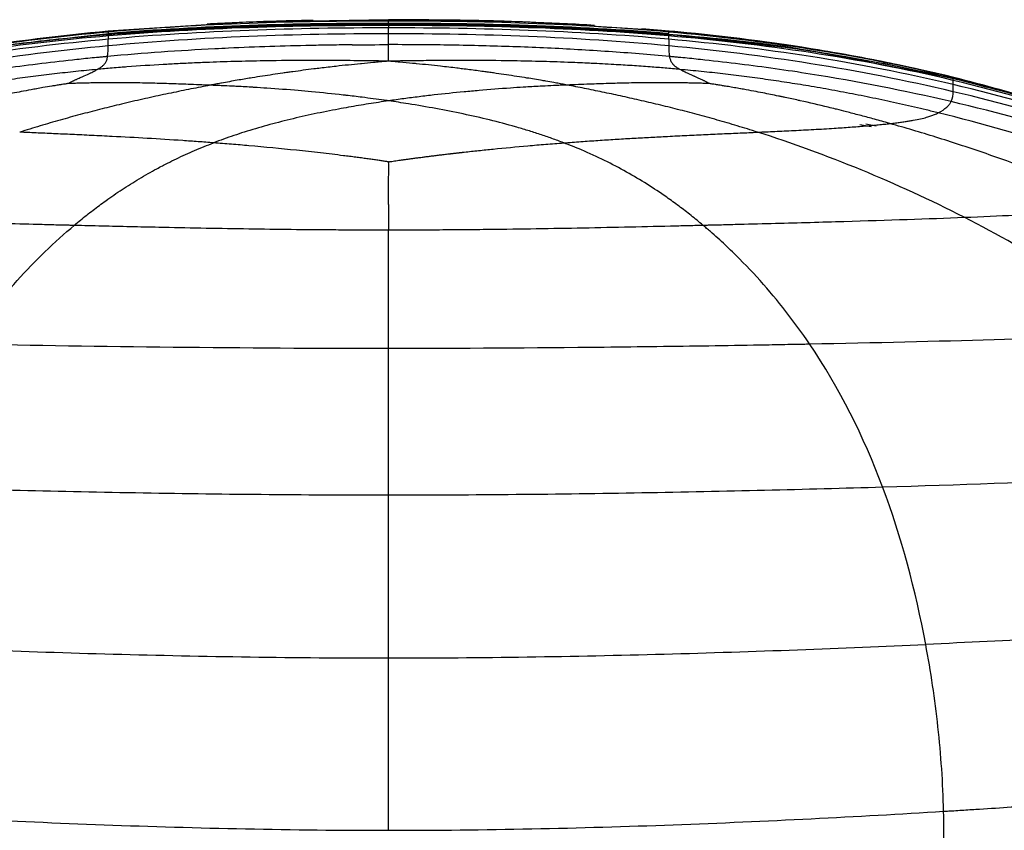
# Model space of a CAD drawing. Header units: millimetres. Extents: x -905 to 905, y 0 to 682.
# Tile 16 of 18: x 770 to 848, y 458 to 523. Entities that reach past the tile are written whole.
import ezdxf

# ---------------------------------------------------------------- set-up
doc = ezdxf.new("R2010")
doc.units = ezdxf.units.MM

msp = doc.modelspace()

# ---------------------------------------------------------------- linework, layer by layer
at = {"color": 7, "linetype": 'Continuous', "lineweight": 25}
for p, q in [((799.459, 522.869), (788.486, 522.676)), ((806.864, 522.739), (799.459, 522.869)), ((799.459, 522.856), (799.459, 522.869)), ((788.236, 522.666), (777.146, 521.964)), ((786.466, 522.552), (777.146, 521.963)), ((777.148, 521.954), (777.146, 521.964)), ((784.731, 522.113), (777.187, 521.688)), ((786.353, 522.208), (785.18, 522.142)), ((799.459, 522.483), (799.459, 522.493)), ((821.772, 521.964), (811.796, 522.596)), ((821.771, 521.963), (819.61, 522.149)), ((777.177, 521.757), (774.494, 521.44)), ((777.186, 521.697), (776.825, 521.655)), ((777.186, 521.675), (777.187, 521.687)), ((821.731, 521.69), (821.731, 521.691)), ((827.694, 520.998), (821.731, 521.688)), ((844.397, 518.182), (837.89, 519.44)), ((844.397, 518.182), (838.827, 519.381)), ((844.405, 518.205), (843.206, 518.439)), ((844.397, 518.182), (844.398, 518.185)), ((844.397, 518.164), (844.397, 518.18)), ((844.398, 518.183), (844.398, 518.187)), ((845.418, 517.915), (844.405, 518.205)), ((847.07, 517.483), (844.419, 518.247)), ((847.925, 517.259), (844.428, 518.272)), ((837.855, 514.332), (836.969, 514.498)), ((838.263, 514.392), (837.439, 514.553))]:
    msp.add_line(p, q, dxfattribs=at)
for points in [[(799.459, 522.76), (792.082, 522.76), (784.651, 522.553), (777.158, 521.886)], [(821.76, 521.886), (814.267, 522.553), (806.835, 522.76), (799.459, 522.76)], [(754.49, 518.272), (762.097, 520.131), (769.651, 521.28), (777.146, 521.964)], [(777.158, 521.886), (777.15, 521.929), (777.146, 521.964), (777.146, 521.964)], [(799.459, 522.217), (792.075, 522.217), (784.64, 521.991), (777.151, 521.314)], [(799.459, 522.408), (792.09, 522.408), (784.664, 522.219), (777.175, 521.579)], [(799.459, 522.578), (792.093, 522.578), (784.668, 522.395), (777.177, 521.757)], [(799.459, 522.493), (792.098, 522.493), (784.676, 522.321), (777.186, 521.697)], [(799.459, 522.472), (792.098, 522.472), (784.675, 522.299), (777.186, 521.675)], [(821.741, 521.757), (814.249, 522.395), (806.825, 522.578), (799.459, 522.578)], [(821.732, 521.697), (814.242, 522.321), (806.82, 522.493), (799.459, 522.493)], [(821.731, 521.688), (814.24, 522.31), (806.819, 522.481), (799.459, 522.481)], [(821.732, 521.675), (814.242, 522.299), (806.82, 522.472), (799.459, 522.472)], [(799.459, 522.217), (799.461, 522.318), (799.46, 522.372), (799.459, 522.408)], [(821.743, 521.579), (814.253, 522.219), (806.827, 522.408), (799.459, 522.408)], [(799.459, 521.746), (799.459, 521.969), (799.459, 522.116), (799.459, 522.217)], [(821.767, 521.314), (814.277, 521.991), (806.843, 522.217), (799.459, 522.217)], [(799.46, 522.485), (806.82, 522.485), (814.241, 522.315), (821.732, 521.693)], [(844.428, 518.272), (836.821, 520.131), (829.267, 521.28), (821.772, 521.964)], [(777.158, 521.886), (769.664, 521.22), (762.108, 520.092), (754.499, 518.247)], [(777.175, 521.579), (769.685, 520.938), (762.131, 519.846), (754.52, 518.037)], [(777.186, 521.675), (769.696, 521.051), (762.137, 519.975), (754.521, 518.164)], [(777.151, 521.314), (769.662, 520.638), (762.117, 519.511), (754.522, 517.707)], [(799.459, 521.746), (792.06, 521.747), (784.621, 521.489), (777.134, 520.785)], [(777.134, 520.785), (777.135, 521.017), (777.144, 521.188), (777.151, 521.314)], [(777.151, 521.314), (777.159, 521.441), (777.168, 521.524), (777.175, 521.579)], [(777.177, 521.757), (777.172, 521.791), (777.165, 521.843), (777.158, 521.886)], [(777.175, 521.579), (777.181, 521.634), (777.184, 521.661), (777.186, 521.675)], [(777.186, 521.697), (777.185, 521.706), (777.183, 521.723), (777.177, 521.757)], [(777.187, 521.688), (777.188, 521.688), (777.186, 521.688), (777.187, 521.693), (777.186, 521.697)], [(821.784, 520.785), (814.297, 521.489), (806.857, 521.746), (799.459, 521.746)], [(821.732, 521.675), (821.731, 521.688), (821.73, 521.688), (821.731, 521.688)], [(821.732, 521.697), (821.733, 521.705), (821.735, 521.723), (821.741, 521.757)], [(821.743, 521.579), (821.736, 521.634), (821.733, 521.661), (821.732, 521.675)], [(844.397, 518.164), (836.781, 519.975), (829.222, 521.051), (821.732, 521.675)], [(821.741, 521.757), (821.746, 521.792), (821.754, 521.843), (821.76, 521.886)], [(844.397, 518.037), (836.787, 519.846), (829.233, 520.938), (821.743, 521.579)], [(844.419, 518.247), (836.81, 520.092), (829.254, 521.22), (821.76, 521.886)], [(821.784, 520.785), (821.782, 521.017), (821.775, 521.188), (821.767, 521.314)], [(844.396, 517.707), (836.801, 519.511), (829.256, 520.638), (821.767, 521.314)], [(777.134, 520.785), (769.646, 520.081), (762.112, 518.93), (754.531, 517.14)], [(777.086, 519.939), (777.136, 520.261), (777.131, 520.553), (777.134, 520.785)], [(785.631, 520.55), (782.782, 520.404), (779.933, 520.204), (777.086, 519.939)], [(796.542, 520.869), (797.514, 520.879), (798.487, 520.883), (799.459, 520.884)], [(802.327, 520.87), (801.371, 520.879), (800.415, 520.883), (799.459, 520.884)], [(844.386, 517.14), (836.806, 518.93), (829.272, 520.081), (821.784, 520.785)], [(799.459, 519.571), (799.459, 519.612), (799.459, 519.652), (799.459, 519.69)], [(844.396, 517.707), (844.396, 517.856), (844.396, 517.965), (844.397, 518.037)], [(844.397, 518.037), (844.398, 518.11), (844.398, 518.146), (844.397, 518.164)], [(866.576, 510.819), (859.617, 513.831), (852.015, 516.354), (844.397, 518.164)], [(866.564, 510.733), (859.607, 513.723), (852.008, 516.228), (844.397, 518.037)], [(844.398, 518.185), (844.398, 518.188), (844.401, 518.194), (844.405, 518.205)], [(844.405, 518.205), (844.409, 518.216), (844.415, 518.233), (844.419, 518.247)], [(844.419, 518.247), (844.424, 518.261), (844.428, 518.272), (844.428, 518.272)], [(844.386, 517.14), (844.393, 517.37), (844.396, 517.558), (844.396, 517.707)], [(844.22, 516.348), (844.372, 516.637), (844.38, 516.91), (844.386, 517.14)], [(866.499, 510.061), (859.549, 512.938), (851.966, 515.351), (844.386, 517.14)], [(866.178, 509.393), (859.255, 512.217), (851.721, 514.587), (844.22, 516.348)], [(799.459, 508.17), (799.459, 507.513), (799.459, 506.839), (799.459, 506.149)], [(799.459, 502.025), (799.459, 503.469), (799.459, 504.84), (799.459, 506.149)], [(799.459, 496.723), (799.459, 498.61), (799.459, 500.386), (799.459, 502.025)], [(765.964, 497.068), (776.394, 496.862), (787.928, 496.723), (799.459, 496.723)], [(838.769, 485.686), (837.258, 489.702), (835.35, 493.526), (832.954, 497.067)], [(799.459, 493.892), (799.459, 494.855), (799.459, 495.799), (799.459, 496.723)], [(799.459, 485.049), (799.459, 488.13), (799.459, 491.091), (799.459, 493.892)], [(842.201, 473.152), (841.393, 477.461), (840.28, 481.67), (838.769, 485.686)], [(799.459, 472.077), (799.459, 476.55), (799.459, 480.908), (799.459, 485.048)], [(799.459, 464.62), (799.459, 467.133), (799.459, 469.629), (799.459, 472.077)], [(799.459, 458.36), (799.459, 460.448), (799.459, 462.54), (799.459, 464.62)]]:
    msp.add_open_spline(points, degree=3, dxfattribs=at)
for points, knots in [([(793.454, 522.816), (792.839, 522.804), (791.655, 522.78), (789.439, 522.715), (787.139, 522.629), (785.752, 522.56), (785.005, 522.523)], [0, 0, 0, 0, 0.246103, 0.474415, 0.716681, 1, 1, 1, 1]), ([(799.459, 522.76), (799.459, 522.789), (799.459, 522.849), (799.459, 522.862), (799.459, 522.869)], [0, 0, 0, 0, 0.4997835, 1, 1, 1, 1]), ([(810.349, 522.677), (810.166, 522.685), (808.483, 522.757), (804.809, 522.84), (801.356, 522.857), (799.459, 522.867)], [0, 0, 0, 0, 0.052267, 0.479209, 1, 1, 1, 1]), ([(799.459, 522.578), (799.459, 522.591), (799.459, 522.617), (799.459, 522.664), (799.459, 522.713), (799.459, 522.744), (799.459, 522.76)], [0, 0, 0, 0, 0.249804, 0.49974, 0.749807, 1, 1, 1, 1]), ([(811.796, 522.596), (811.389, 522.624), (809.747, 522.737), (808.101, 522.738), (806.864, 522.739)], [0, 0, 0, 0, 0.248376, 1, 1, 1, 1]), ([(777.146, 521.963), (773.373, 521.563), (765.752, 520.756), (758.269, 519.105), (754.49, 518.272)], [0, 0, 0, 0, 0.4951075, 1, 1, 1, 1]), ([(799.459, 522.481), (795.761, 522.484), (790.848, 522.488), (785.945, 522.187), (784.731, 522.113)], [0, 0, 0, 0, 0.752524, 1, 1, 1, 1]), ([(799.459, 522.493), (799.459, 522.5), (799.459, 522.515), (799.459, 522.557), (799.459, 522.578)], [0, 0, 0, 0, 0.5000392, 1, 1, 1, 1]), ([(799.459, 522.472), (799.459, 522.474), (799.459, 522.479), (799.459, 522.48), (799.459, 522.481), (799.459, 522.481)], [0, 0, 0, 0, 0.3388, 0.672132, 1, 1, 1, 1]), ([(799.459, 522.408), (799.459, 522.417), (799.459, 522.433), (799.459, 522.451), (799.459, 522.464), (799.459, 522.469), (799.459, 522.472)], [0, 0, 0, 0, 0.249501, 0.499332, 0.749497, 1, 1, 1, 1]), ([(815.847, 522.414), (815.041, 522.461), (813.488, 522.553), (811.691, 522.623), (810.826, 522.657)], [0, 0, 0, 0, 0.519228, 1, 1, 1, 1]), ([(821.76, 521.886), (821.763, 521.908), (821.766, 521.927), (821.77, 521.955), (821.771, 521.964), (821.772, 521.964)], [0, 0, 0, 0, 0.5, 0.5, 1, 1, 1, 1]), ([(844.428, 518.272), (843.064, 518.592), (839.999, 519.311), (834.854, 520.291), (828.668, 521.256), (824.181, 521.716), (821.771, 521.963)], [0, 0, 0, 0, 0.182844, 0.411111, 0.683769, 1, 1, 1, 1]), ([(777.187, 521.688), (776.082, 521.591), (773.993, 521.407), (771.061, 521.082), (768.497, 520.758), (767.132, 520.562), (766.47, 520.466)], [0, 0, 0, 0, 0.288635, 0.545891, 0.779535, 1, 1, 1, 1]), ([(799.457, 520.884), (799.458, 520.905), (799.458, 520.926), (799.458, 520.968), (799.458, 521.031), (799.458, 521.092), (799.459, 521.211), (799.459, 521.288), (799.459, 521.505), (799.459, 521.635), (799.459, 521.746)], [0, 0, 0, 0, 0.0625, 0.0625, 0.125, 0.25, 0.25, 0.5, 0.5, 1, 1, 1, 1]), ([(835.454, 519.915), (834.642, 520.078), (830.117, 520.985), (825.511, 521.376), (821.732, 521.697)], [0, 0, 0, 0, 0.179316, 1, 1, 1, 1]), ([(835.626, 519.882), (834.757, 520.056), (830.174, 520.975), (825.511, 521.371), (821.732, 521.693)], [0, 0, 0, 0, 0.189568, 1, 1, 1, 1]), ([(821.767, 521.314), (821.763, 521.378), (821.758, 521.43), (821.75, 521.517), (821.746, 521.551), (821.743, 521.579)], [0, 0, 0, 0, 0.5, 0.5, 1, 1, 1, 1]), ([(796.542, 520.869), (795.997, 520.863), (794.908, 520.851), (792.727, 520.812), (789.999, 520.74), (787.452, 520.64), (785.995, 520.568), (785.631, 520.55)], [0, 0, 0, 0, 0.149668, 0.299429, 0.599311, 0.899652, 1, 1, 1, 1]), ([(799.459, 520.59), (799.459, 520.598), (799.459, 520.606), (799.459, 520.614), (799.459, 520.658), (799.459, 520.7), (799.459, 520.741), (799.459, 520.791), (799.459, 520.839), (799.459, 520.884)], [-0.000438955, -0.000438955, -0.000438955, -0.000438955, 0, 0, 0, 0.002332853, 0.002332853, 0.002332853, 0.005148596, 0.005148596, 0.005148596, 0.005148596]), ([(799.459, 519.69), (799.459, 519.729), (799.459, 519.804), (799.459, 519.908), (799.459, 520.02), (799.459, 520.137), (799.459, 520.296), (799.459, 520.447), (799.459, 520.552), (799.459, 520.59)], [0, 0, 0, 0, 0.10181, 0.200916, 0.298283, 0.43817, 0.578187, 0.846943, 1, 1, 1, 1]), ([(821.831, 519.939), (820.211, 520.09), (818.588, 520.22), (815.34, 520.441), (813.715, 520.533), (810.463, 520.683), (808.836, 520.741), (805.582, 520.827), (803.955, 520.855), (802.327, 520.87)], [0, 0, 0, 0, 0.25, 0.25, 0.5, 0.5, 0.75, 0.75, 1, 1, 1, 1]), ([(821.831, 519.939), (821.828, 519.959), (821.825, 519.979), (821.82, 520.019), (821.813, 520.078), (821.807, 520.136), (821.797, 520.251), (821.793, 520.325), (821.785, 520.538), (821.785, 520.669), (821.784, 520.785)], [0, 0, 0, 0, 0.0625, 0.0625, 0.125, 0.25, 0.25, 0.5, 0.5, 1, 1, 1, 1]), ([(837.89, 519.44), (836.27, 519.783), (832.901, 520.498), (829.473, 520.827), (827.694, 520.998)], [0, 0, 0, 0, 0.480976, 1, 1, 1, 1]), ([(777.086, 519.939), (777.029, 519.934), (776.97, 519.929), (776.853, 519.918), (776.678, 519.901), (776.271, 519.862), (775.456, 519.782), (773.825, 519.612), (772.428, 519.449), (769.635, 519.102), (767.772, 518.84), (762.18, 517.953), (758.447, 517.228), (754.697, 516.348)], [0, 0, 0, 0, 0.007812, 0.007812, 0.015625, 0.03125, 0.0625, 0.125, 0.25, 0.25, 0.5, 0.5, 1, 1, 1, 1]), ([(776.267, 518.911), (776.295, 518.926), (776.353, 518.956), (776.429, 519.001), (776.512, 519.053), (776.596, 519.112), (776.686, 519.183), (776.806, 519.296), (776.936, 519.461), (777.017, 519.637), (777.056, 519.775), (777.075, 519.868), (777.082, 519.915), (777.086, 519.939)], [0, 0, 0, 0, 0.033137, 0.067119, 0.101936, 0.156037, 0.211286, 0.281118, 0.450752, 0.678733, 0.826699, 0.91254, 1, 1, 1, 1]), ([(799.459, 519.571), (799.033, 519.578), (798.204, 519.591), (796.988, 519.606), (795.7, 519.617), (794.246, 519.625), (792.057, 519.624), (789.585, 519.598), (786.927, 519.535), (784.963, 519.467), (783.354, 519.397), (782.315, 519.344), (780.743, 519.257), (779.426, 519.172), (778.066, 519.067), (777.472, 519.019), (776.854, 518.965), (776.462, 518.929), (776.267, 518.911)], [0, 0, 0, 0, 0.055641, 0.108397, 0.158635, 0.223556, 0.297519, 0.442986, 0.543714, 0.640899, 0.696184, 0.750977, 0.774612, 0.898485, 0.920389, 0.949562, 0.974874, 1, 1, 1, 1]), ([(799.459, 519.571), (799.221, 519.55), (798.819, 519.514), (798.097, 519.447), (797.587, 519.398), (796.601, 519.301), (795.516, 519.187), (794.275, 519.043), (793.401, 518.935), (792.671, 518.842), (792.104, 518.765), (791.824, 518.727)], [0, 0, 0, 0, 0.095862, 0.162165, 0.290114, 0.299956, 0.555992, 0.719394, 0.785065, 0.893677, 1, 1, 1, 1]), ([(822.638, 518.912), (822.443, 518.93), (822.051, 518.966), (821.262, 519.034), (820.189, 519.119), (818.83, 519.214), (817.261, 519.31), (816.011, 519.375), (814.975, 519.422), (813.791, 519.472), (811.991, 519.535), (809.332, 519.598), (806.862, 519.624), (804.669, 519.625), (803.017, 519.616), (801.302, 519.599), (800.089, 519.581), (799.459, 519.571)], [0, 0, 0, 0, 0.025155, 0.050491, 0.101613, 0.163284, 0.225392, 0.303638, 0.324279, 0.358801, 0.456276, 0.556437, 0.702479, 0.776385, 0.841366, 0.917645, 1, 1, 1, 1]), ([(807.005, 518.739), (806.821, 518.764), (806.45, 518.815), (805.895, 518.887), (805.372, 518.953), (804.6, 519.048), (803.372, 519.191), (802.204, 519.312), (801.125, 519.418), (800.622, 519.466), (799.988, 519.524), (799.693, 519.55), (799.459, 519.571)], [0, 0, 0, 0, 0.0706463, 0.1421749, 0.2149136, 0.2738561, 0.4441437, 0.7003195, 0.7421457, 0.8798844, 0.904296, 1, 1, 1, 1]), ([(822.364, 519.079), (822.342, 519.095), (822.3, 519.125), (822.245, 519.17), (822.194, 519.215), (822.148, 519.26), (822.106, 519.304), (822.046, 519.375), (821.981, 519.47), (821.923, 519.584), (821.883, 519.694), (821.858, 519.788), (821.842, 519.87), (821.835, 519.916), (821.831, 519.939)], [0, 0, 0, 0, 0.042562, 0.086089, 0.130563, 0.175965, 0.222275, 0.269473, 0.401229, 0.538897, 0.671434, 0.808325, 0.903303, 1, 1, 1, 1]), ([(844.22, 516.348), (840.471, 517.228), (836.737, 517.953), (831.146, 518.84), (829.283, 519.102), (826.489, 519.449), (825.092, 519.611), (823.462, 519.782), (822.647, 519.862), (822.239, 519.901), (822.064, 519.918), (821.948, 519.928), (821.888, 519.934), (821.831, 519.939)], [0, 0, 0, 0, 0.5, 0.5, 0.75, 0.75, 0.875, 0.9375, 0.96875, 0.984375, 0.992188, 0.992188, 1, 1, 1, 1]), ([(776.267, 518.911), (775.983, 518.884), (775.414, 518.831), (774.563, 518.744), (773.711, 518.654), (772.86, 518.557), (772.009, 518.456), (771.158, 518.349), (770.307, 518.237), (769.455, 518.12), (768.604, 517.997), (767.752, 517.868), (766.9, 517.734), (765.761, 517.548), (764.336, 517.3), (762.624, 516.981), (760.906, 516.637), (759.183, 516.269), (757.451, 515.877), (756.299, 515.597), (755.72, 515.456)], [0, 0, 0, 0, 0.040769, 0.081546, 0.122338, 0.163157, 0.20401, 0.244907, 0.285858, 0.326873, 0.367961, 0.409132, 0.450396, 0.491764, 0.574856, 0.658483, 0.742729, 0.827674, 0.913404, 1, 1, 1, 1]), ([(773.966, 517.789), (773.973, 517.793), (773.986, 517.801), (774.002, 517.812), (774.022, 517.824), (774.036, 517.833), (774.054, 517.843), (774.075, 517.856), (774.108, 517.874), (774.134, 517.889), (774.16, 517.902), (774.211, 517.93), (774.291, 517.971), (774.355, 518.004), (774.386, 518.018), (774.408, 518.029), (774.498, 518.073), (774.647, 518.143), (774.827, 518.226), (774.98, 518.294), (775.075, 518.336), (775.119, 518.356), (775.158, 518.374), (775.374, 518.468), (775.586, 518.561), (775.847, 518.681), (776.057, 518.783), (776.195, 518.867), (776.267, 518.911)], [0, 0, 0, 0, 0.006939, 0.013999, 0.017287, 0.027954, 0.028725, 0.034736, 0.04964, 0.060308, 0.061107, 0.073578, 0.11049, 0.136768, 0.137691, 0.1391, 0.157387, 0.225708, 0.285746, 0.34302, 0.389015, 0.391187, 0.393603, 0.434261, 0.640157, 0.673759, 0.830499, 1, 1, 1, 1]), ([(822.638, 518.912), (822.612, 518.926), (822.559, 518.954), (822.488, 518.996), (822.422, 519.038), (822.383, 519.066), (822.364, 519.079)], [0, 0, 0, 0, 0.241159, 0.488301, 0.741261, 1, 1, 1, 1]), ([(843.198, 515.456), (842.881, 515.534), (842.25, 515.688), (841.302, 515.912), (840.357, 516.128), (839.414, 516.336), (838.473, 516.538), (837.535, 516.732), (836.598, 516.919), (835.663, 517.098), (834.729, 517.271), (833.796, 517.437), (832.607, 517.64), (831.161, 517.872), (829.456, 518.123), (827.752, 518.353), (826.049, 518.561), (824.344, 518.749), (823.207, 518.857), (822.638, 518.912)], [0, 0, 0, 0, 0.047349, 0.094429, 0.141252, 0.187832, 0.234184, 0.28032, 0.326254, 0.372, 0.417571, 0.462981, 0.508242, 0.590872, 0.67313, 0.755095, 0.836844, 0.918454, 1, 1, 1, 1]), ([(824.952, 517.789), (824.946, 517.793), (824.934, 517.801), (824.918, 517.81), (824.899, 517.822), (824.885, 517.83), (824.869, 517.84), (824.848, 517.852), (824.818, 517.869), (824.792, 517.883), (824.766, 517.898), (824.708, 517.929), (824.634, 517.967), (824.573, 517.997), (824.554, 518.007), (824.552, 518.008), (824.551, 518.008), (824.531, 518.018), (824.487, 518.04), (824.382, 518.09), (824.231, 518.161), (824.035, 518.25), (823.892, 518.313), (823.811, 518.349), (823.797, 518.355), (823.792, 518.357), (823.786, 518.36), (823.716, 518.39), (823.56, 518.459), (823.345, 518.553), (823.134, 518.648), (822.949, 518.736), (822.779, 518.825), (822.686, 518.882), (822.638, 518.912)], [0, 0, 0, 0, 0.00638, 0.012994, 0.016108, 0.026192, 0.02692, 0.032623, 0.046743, 0.056846, 0.057602, 0.073096, 0.111898, 0.129763, 0.130222, 0.130769, 0.131345, 0.131784, 0.150064, 0.173635, 0.234215, 0.299574, 0.375154, 0.388655, 0.390218, 0.391782, 0.39374, 0.396607, 0.470736, 0.578638, 0.67389, 0.777043, 0.885528, 1, 1, 1, 1]), ([(791.824, 518.727), (791.692, 518.709), (791.428, 518.672), (790.897, 518.596), (789.961, 518.459), (788.805, 518.28), (787.705, 518.098), (787.097, 517.992), (786.626, 517.909), (786.346, 517.858), (785.979, 517.79), (785.727, 517.742), (785.475, 517.694), (785.348, 517.669), (785.306, 517.66), (785.278, 517.655), (785.266, 517.653)], [0, 0, 0, 0, 0.062065, 0.123937, 0.247609, 0.496642, 0.655073, 0.747932, 0.772176, 0.867958, 0.874274, 0.93737, 0.981275, 0.987829, 0.994379, 1, 1, 1, 1]), ([(813.659, 517.667), (813.517, 517.695), (813.233, 517.749), (812.881, 517.814), (812.461, 517.891), (812.177, 517.941), (811.872, 517.994), (811.365, 518.081), (810.804, 518.174), (809.782, 518.337), (808.897, 518.472), (807.947, 518.609), (807.408, 518.684), (807.139, 518.721), (807.005, 518.739)], [0, 0, 0, 0, 0.062707, 0.125855, 0.155918, 0.249268, 0.252207, 0.292232, 0.475526, 0.503307, 0.752226, 0.875925, 0.937849, 1, 1, 1, 1]), ([(860.225, 513.381), (859.541, 513.631), (857.935, 514.22), (854.42, 515.407), (849.853, 516.809), (846.345, 517.692), (844.397, 518.182)], [0, 0, 0, 0, 0.158449, 0.371997, 0.651401, 1, 1, 1, 1]), ([(866.584, 510.84), (865.321, 511.376), (862.453, 512.591), (857.487, 514.435), (851.384, 516.457), (846.865, 517.636), (844.428, 518.272)], [0, 0, 0, 0, 0.177835, 0.4036983, 0.6783377, 1, 1, 1, 1]), ([(773.966, 517.789), (773.925, 517.782), (773.844, 517.77), (773.746, 517.755), (773.62, 517.736), (773.534, 517.722), (773.43, 517.706), (773.302, 517.685), (773.107, 517.654), (772.944, 517.627), (772.854, 517.613), (772.779, 517.601), (772.471, 517.55), (772.016, 517.473), (771.615, 517.401), (771.442, 517.371), (771.362, 517.357), (771.013, 517.294), (770.432, 517.187), (769.504, 517.01), (768.761, 516.86), (768.169, 516.738), (767.661, 516.631), (767.192, 516.529), (766.047, 516.276), (765.04, 516.041), (764.081, 515.805), (763.869, 515.752), (763.849, 515.747), (763.83, 515.742), (763.557, 515.674), (762.945, 515.519), (761.987, 515.27), (760.899, 514.978), (760.096, 514.756), (759.643, 514.63), (759.577, 514.611), (759.57, 514.609), (759.566, 514.608), (759.564, 514.607)], [0, 0, 0, 0, 0.008288, 0.016699, 0.020065, 0.03402, 0.034453, 0.041146, 0.060508, 0.074203, 0.074683, 0.078721, 0.089638, 0.137736, 0.171689, 0.172264, 0.172962, 0.188155, 0.243849, 0.292385, 0.379287, 0.397254, 0.414832, 0.484411, 0.494603, 0.652875, 0.694648, 0.695868, 0.697316, 0.698841, 0.700016, 0.754585, 0.82774, 0.902425, 0.985291, 0.998646, 0.999063, 0.999479, 1, 1, 1, 1]), ([(785.266, 517.653), (785.011, 517.605), (784.499, 517.507), (783.721, 517.355), (782.933, 517.196), (782.134, 517.031), (781.325, 516.86), (780.505, 516.681), (779.677, 516.496), (778.84, 516.303), (777.764, 516.048), (776.446, 515.723), (774.882, 515.316), (773.298, 514.88), (771.695, 514.416), (770.631, 514.084), (770.093, 513.917)], [0, 0, 0, 0, 0.050655, 0.101863, 0.153624, 0.205942, 0.25882, 0.312261, 0.366271, 0.420857, 0.476028, 0.576694, 0.679324, 0.784007, 0.890854, 1, 1, 1, 1]), ([(785.266, 517.653), (784.969, 517.665), (784.38, 517.689), (783.536, 517.722), (782.735, 517.752), (781.728, 517.786), (780.423, 517.821), (779.265, 517.84), (778.467, 517.846), (778.001, 517.848), (777.444, 517.848), (776.873, 517.845), (776.405, 517.841), (776.131, 517.838), (776.006, 517.836), (775.92, 517.834), (775.654, 517.831), (775.272, 517.823), (774.969, 517.817), (774.817, 517.812), (774.709, 517.81), (774.551, 517.805), (774.426, 517.802), (774.36, 517.8), (774.292, 517.798), (774.222, 517.797), (774.133, 517.794), (774.064, 517.792), (773.999, 517.79), (773.966, 517.789)], [0, 0, 0, 0, 0.078592, 0.156148, 0.223842, 0.290805, 0.42309, 0.569752, 0.597536, 0.634551, 0.693315, 0.745263, 0.785876, 0.817362, 0.818188, 0.819116, 0.839979, 0.889051, 0.920566, 0.921049, 0.929439, 0.949668, 0.962977, 0.963401, 0.967185, 0.981328, 0.982217, 0.991156, 1, 1, 1, 1]), ([(799.459, 516.409), (799.443, 516.412), (799.326, 516.428), (798.628, 516.528), (797.519, 516.676), (796.466, 516.801), (795.961, 516.859), (795.044, 516.963), (793.813, 517.088), (791.79, 517.269), (790.266, 517.385), (789.059, 517.463), (788.269, 517.511), (787.688, 517.544), (786.847, 517.586), (786.279, 517.612), (785.7, 517.637), (785.41, 517.647), (785.266, 517.653)], [0, 0, 0, 0, 0.003419, 0.025392, 0.151627, 0.24287, 0.251141, 0.259697, 0.439057, 0.512957, 0.687797, 0.759438, 0.765602, 0.852652, 0.880394, 0.940322, 0.970182, 1, 1, 1, 1]), ([(813.659, 517.667), (813.514, 517.662), (813.224, 517.651), (812.644, 517.626), (812.072, 517.599), (811.213, 517.555), (810.632, 517.522), (809.846, 517.474), (808.654, 517.395), (807.081, 517.274), (805.058, 517.09), (803.464, 516.925), (801.871, 516.736), (800.867, 516.607), (800.063, 516.497), (799.66, 516.438), (799.459, 516.409)], [0, 0, 0, 0, 0.029822, 0.0597103, 0.1196685, 0.1482463, 0.2377861, 0.2406283, 0.3121863, 0.4870033, 0.5712544, 0.7402108, 0.8261526, 0.9125538, 0.9562172, 1, 1, 1, 1]), ([(824.952, 517.789), (824.919, 517.79), (824.853, 517.792), (824.772, 517.794), (824.671, 517.797), (824.601, 517.799), (824.52, 517.802), (824.417, 517.804), (824.26, 517.809), (824.129, 517.812), (824.014, 517.816), (823.769, 517.821), (823.39, 517.83), (823.067, 517.835), (822.923, 517.837), (822.852, 517.839), (822.383, 517.845), (821.585, 517.853), (820.779, 517.852), (820.309, 517.85), (819.592, 517.845), (818.472, 517.828), (816.916, 517.788), (815.647, 517.744), (814.551, 517.702), (813.957, 517.679), (813.659, 517.667)], [0, 0, 0, 0, 0.008851, 0.017797, 0.02207, 0.036162, 0.03662, 0.043703, 0.064085, 0.078458, 0.078957, 0.094532, 0.144259, 0.179573, 0.180793, 0.182243, 0.198485, 0.305597, 0.393982, 0.41224, 0.430058, 0.584091, 0.709144, 0.842568, 0.920781, 1, 1, 1, 1]), ([(828.825, 513.917), (828.555, 514.002), (828.018, 514.171), (827.21, 514.417), (826.407, 514.655), (825.608, 514.885), (824.814, 515.107), (824.024, 515.322), (823.24, 515.53), (822.461, 515.731), (821.688, 515.925), (820.669, 516.173), (819.412, 516.469), (817.924, 516.802), (816.468, 517.111), (815.047, 517.401), (814.119, 517.579), (813.659, 517.667)], [0, 0, 0, 0, 0.054929, 0.109259, 0.16301, 0.216197, 0.268837, 0.320945, 0.372535, 0.423617, 0.474202, 0.524301, 0.623197, 0.720193, 0.815325, 0.908615, 1, 1, 1, 1]), ([(839.359, 514.605), (839.357, 514.606), (839.353, 514.607), (839.346, 514.609), (839.28, 514.628), (838.826, 514.754), (838.024, 514.976), (836.935, 515.268), (835.977, 515.518), (835.364, 515.673), (835.092, 515.741), (835.072, 515.746), (835.052, 515.751), (834.844, 515.802), (833.904, 516.034), (832.917, 516.265), (831.768, 516.52), (831.279, 516.626), (830.751, 516.737), (830.159, 516.86), (829.416, 517.009), (828.487, 517.187), (827.905, 517.294), (827.557, 517.357), (827.476, 517.371), (827.386, 517.387), (827.138, 517.431), (826.737, 517.5), (826.367, 517.563), (826.139, 517.6), (826.064, 517.613), (826.007, 517.622), (825.906, 517.639), (825.745, 517.665), (825.584, 517.69), (825.488, 517.706), (825.384, 517.722), (825.297, 517.736), (825.172, 517.755), (825.074, 517.77), (824.992, 517.783), (824.952, 517.789)], [0, 0, 0, 0, 0.0005138, 0.0009307, 0.0013472, 0.014709, 0.0975848, 0.172268, 0.2454198, 0.2999861, 0.3011611, 0.3026864, 0.3041348, 0.3053541, 0.3462637, 0.5014104, 0.5114094, 0.5851684, 0.6027462, 0.6207135, 0.7076176, 0.7561553, 0.8118518, 0.827045, 0.8277428, 0.8283179, 0.8454415, 0.8787484, 0.9103699, 0.921286, 0.9253244, 0.9258043, 0.9328019, 0.9460811, 0.9588578, 0.9655491, 0.9659818, 0.9799347, 0.9833005, 0.9917111, 1, 1, 1, 1]), ([(866.537, 510.501), (863.06, 511.97), (859.424, 513.32), (851.991, 515.738), (848.194, 516.805), (844.396, 517.707)], [0, 0, 0, 0, 0.5, 0.5, 1, 1, 1, 1]), ([(799.459, 516.409), (799.193, 516.37), (798.659, 516.292), (797.862, 516.168), (797.065, 516.037), (796.269, 515.899), (795.086, 515.684), (793.525, 515.374), (791.618, 514.943), (789.757, 514.462), (788.272, 514.024), (787.135, 513.652), (786.32, 513.368), (785.791, 513.168), (785.527, 513.068)], [0, 0, 0, 0, 0.053477, 0.107176, 0.161079, 0.215169, 0.269431, 0.403624, 0.538698, 0.672762, 0.807758, 0.871562, 0.935632, 1, 1, 1, 1]), ([(813.388, 513.069), (813.234, 513.128), (812.927, 513.245), (812.458, 513.415), (811.984, 513.581), (811.505, 513.742), (811.022, 513.899), (810.534, 514.052), (810.042, 514.2), (809.041, 514.49), (807.504, 514.896), (805.387, 515.378), (803.228, 515.803), (801.502, 516.098), (800.244, 516.294), (799.72, 516.371), (799.459, 516.409)], [0, 0, 0, 0, 0.03754, 0.074973, 0.112304, 0.149542, 0.186691, 0.223756, 0.260741, 0.297652, 0.447398, 0.596087, 0.745986, 0.894642, 0.947432, 1, 1, 1, 1]), ([(843.198, 515.456), (843.49, 515.605), (843.706, 515.756), (843.952, 515.98), (844.021, 516.054), (844.108, 516.165), (844.134, 516.202), (844.169, 516.257), (844.186, 516.284), (844.201, 516.312), (844.211, 516.33), (844.216, 516.339), (844.22, 516.348)], [0, 0, 0, 0, 0.5, 0.5, 0.75, 0.75, 0.875, 0.875, 0.9375, 0.96875, 0.96875, 1, 1, 1, 1]), ([(839.36, 514.605), (839.434, 514.614), (839.582, 514.63), (839.794, 514.656), (839.998, 514.681), (840.194, 514.707), (840.381, 514.732), (840.561, 514.758), (840.734, 514.784), (840.899, 514.811), (841.056, 514.837), (841.383, 514.894), (841.823, 514.984), (842.276, 515.099), (842.63, 515.212), (842.875, 515.306), (843.061, 515.388), (843.152, 515.433), (843.198, 515.456)], [0, 0, 0, 0, 0.0287049, 0.0573526, 0.0859729, 0.1145952, 0.1432477, 0.1719584, 0.2007545, 0.229663, 0.2587103, 0.2879225, 0.4195075, 0.556858, 0.6842838, 0.8186793, 0.9076564, 1, 1, 1, 1]), ([(864.146, 508.628), (864.095, 508.649), (864.041, 508.671), (863.935, 508.714), (863.777, 508.779), (863.407, 508.93), (862.664, 509.228), (861.17, 509.816), (859.876, 510.304), (857.273, 511.258), (855.52, 511.863), (850.238, 513.581), (846.688, 514.595), (843.198, 515.456)], [0, 0, 0, 0, 0.007813, 0.007813, 0.015625, 0.03125, 0.0625, 0.125, 0.25, 0.25, 0.5, 0.5, 1, 1, 1, 1]), ([(828.825, 513.917), (829.049, 513.927), (829.511, 513.947), (830.216, 513.98), (830.951, 514.015), (831.712, 514.052), (832.495, 514.093), (833.295, 514.136), (834.108, 514.182), (835.088, 514.242), (836.197, 514.317), (837.186, 514.394), (837.918, 514.457), (838.431, 514.505), (838.916, 514.555), (839.212, 514.589), (839.359, 514.605)], [0, 0, 0, 0, 0.056797, 0.116715, 0.179575, 0.245192, 0.313382, 0.383966, 0.456775, 0.531662, 0.65269, 0.771228, 0.829156, 0.886508, 0.94341, 1, 1, 1, 1]), ([(858.192, 507.882), (857.842, 508.032), (857.141, 508.333), (856.086, 508.775), (855.028, 509.209), (853.967, 509.635), (852.906, 510.052), (851.844, 510.46), (850.783, 510.859), (849.722, 511.249), (848.386, 511.73), (846.776, 512.291), (844.894, 512.92), (843.031, 513.516), (841.191, 514.079), (839.965, 514.431), (839.359, 514.605)], [0, 0, 0, 0, 0.057918, 0.115783, 0.173553, 0.231186, 0.288638, 0.345867, 0.40283, 0.459485, 0.51579, 0.61611, 0.714923, 0.811995, 0.907094, 1, 1, 1, 1]), ([(785.528, 513.068), (785.118, 513.099), (784.298, 513.161), (782.535, 513.283), (780.252, 513.425), (777.835, 513.557), (775.844, 513.656), (774.289, 513.729), (772.815, 513.795), (771.423, 513.857), (770.528, 513.897), (770.093, 513.917)], [0, 0, 0, 0, 0.079332, 0.158403, 0.340638, 0.520381, 0.62607, 0.726965, 0.822955, 0.913974, 1, 1, 1, 1]), ([(813.388, 513.069), (813.844, 513.103), (814.754, 513.172), (816.117, 513.265), (817.471, 513.352), (818.815, 513.432), (820.144, 513.507), (821.543, 513.58), (823.004, 513.653), (824.519, 513.724), (825.996, 513.791), (827.429, 513.855), (828.364, 513.896), (828.825, 513.917)], [0, 0, 0, 0, 0.088143, 0.175924, 0.263189, 0.349785, 0.435556, 0.520346, 0.620599, 0.718949, 0.815135, 0.9089, 1, 1, 1, 1]), ([(845.267, 507.144), (842.588, 508.512), (839.832, 509.775), (834.305, 512.047), (831.533, 513.056), (828.825, 513.917)], [0, 0, 0, 0, 0.5, 0.5, 1, 1, 1, 1]), ([(774.452, 506.521), (774.613, 506.655), (774.936, 506.925), (775.429, 507.32), (775.927, 507.708), (776.431, 508.089), (777.193, 508.646), (778.232, 509.361), (779.367, 510.075), (780.296, 510.617), (780.914, 510.96), (781.431, 511.235), (781.951, 511.502), (782.559, 511.803), (783.279, 512.139), (784.013, 512.462), (784.76, 512.773), (785.272, 512.969), (785.528, 513.068)], [0, 0, 0, 0, 0.0525, 0.104773, 0.156807, 0.208594, 0.260126, 0.387541, 0.513737, 0.577981, 0.637758, 0.67644, 0.710982, 0.769539, 0.827702, 0.885487, 0.942912, 1, 1, 1, 1]), ([(799.459, 511.555), (799.366, 511.569), (799.168, 511.598), (798.854, 511.646), (798.507, 511.696), (798.127, 511.75), (797.719, 511.806), (797.284, 511.864), (796.827, 511.924), (796.349, 511.985), (795.42, 512.102), (794.007, 512.27), (791.504, 512.546), (789.137, 512.773), (786.939, 512.959), (786.001, 513.032), (785.529, 513.068)], [0, 0, 0, 0, 0.0202821, 0.0431849, 0.0685202, 0.096105, 0.1257467, 0.1572254, 0.1903124, 0.2248054, 0.2605371, 0.3912569, 0.5296487, 0.7994518, 0.8990641, 1, 1, 1, 1]), ([(799.459, 511.555), (799.459, 511.556), (799.46, 511.556), (799.46, 511.556), (799.46, 511.556), (799.461, 511.556), (799.461, 511.556), (799.461, 511.556), (799.461, 511.556), (799.462, 511.556), (799.462, 511.556), (799.462, 511.556), (799.463, 511.556), (799.463, 511.556), (799.463, 511.556), (799.484, 511.56), (799.531, 511.567), (799.647, 511.585), (799.818, 511.61), (800.042, 511.643), (800.283, 511.678), (800.541, 511.715), (800.813, 511.753), (801.1, 511.792), (801.399, 511.833), (801.71, 511.874), (802.033, 511.916), (802.365, 511.959), (802.707, 512.003), (803.057, 512.047), (803.415, 512.091), (803.788, 512.136), (804.084, 512.172), (804.283, 512.195), (804.376, 512.206), (804.452, 512.215), (804.528, 512.224), (804.604, 512.233), (804.68, 512.241), (804.757, 512.25), (804.834, 512.259), (804.911, 512.268), (804.988, 512.277), (805.065, 512.286), (805.143, 512.295), (805.22, 512.303), (805.298, 512.312), (805.383, 512.322), (805.82, 512.371), (806.621, 512.458), (808.311, 512.633), (809.857, 512.778), (811.252, 512.898), (812.198, 512.977), (812.911, 513.032), (813.388, 513.069)], [0, 0, 0, 0, 0.0000572, 0.000078, 0.0000988, 0.0001196, 0.0001404, 0.0001612, 0.000182, 0.0002029, 0.0002237, 0.0002445, 0.0002654, 0.0002862, 0.000307, 0.0003227, 0.0048289, 0.0106802, 0.0257254, 0.0420517, 0.0596104, 0.0783046, 0.0980684, 0.1188289, 0.1405124, 0.163034, 0.1863334, 0.2103495, 0.2350191, 0.2602848, 0.2860903, 0.3123831, 0.3408081, 0.349948, 0.3553807, 0.3608281, 0.36629, 0.3717659, 0.3772555, 0.3827586, 0.3882747, 0.3938037, 0.3993451, 0.4048987, 0.4104642, 0.4160413, 0.4216296, 0.4272291, 0.4342441, 0.515891, 0.5994589, 0.7974862, 0.8475668, 0.8980173, 1, 1, 1, 1]), ([(824.466, 506.521), (824.311, 506.65), (824.002, 506.908), (823.53, 507.288), (823.053, 507.661), (822.571, 508.027), (822.083, 508.386), (821.25, 508.979), (820.047, 509.78), (818.404, 510.758), (816.668, 511.672), (815.208, 512.34), (814.104, 512.796), (813.628, 512.978), (813.39, 513.07)], [0, 0, 0, 0, 0.050328, 0.100449, 0.150354, 0.200035, 0.249484, 0.298696, 0.448783, 0.596409, 0.746263, 0.893506, 0.946904, 1, 1, 1, 1]), ([(799.459, 508.17), (799.459, 508.764), (799.459, 509.344), (799.459, 510.473), (799.46, 511.025), (799.459, 511.555)], [0, 0, 0, 0, 0.5, 0.5, 1, 1, 1, 1]), ([(845.267, 507.144), (848.118, 507.258), (850.594, 507.38), (853.807, 507.567), (854.795, 507.63), (856.157, 507.724), (856.591, 507.756), (857.213, 507.803), (857.516, 507.827), (857.858, 507.854), (858.026, 507.868), (858.109, 507.875), (858.145, 507.878), (858.168, 507.88), (858.181, 507.881), (858.192, 507.881)], [0, 0, 0, 0, 0.5, 0.5, 0.75, 0.75, 0.875, 0.875, 0.9375, 0.96875, 0.984375, 0.992188, 0.996094, 0.996094, 1, 1, 1, 1]), ([(753.651, 507.144), (756.502, 507.03), (759.73, 506.922), (764.983, 506.768), (766.803, 506.717), (769.614, 506.643), (771.041, 506.606), (772.737, 506.563), (773.592, 506.542), (773.96, 506.533), (774.206, 506.527), (774.33, 506.523), (774.452, 506.521)], [0, 0, 0, 0, 0.5, 0.5, 0.75, 0.75, 0.875, 0.9375, 0.96875, 0.984375, 0.984375, 1, 1, 1, 1]), ([(824.466, 506.521), (824.587, 506.523), (824.712, 506.527), (824.958, 506.533), (825.326, 506.542), (826.181, 506.563), (827.877, 506.606), (829.304, 506.643), (832.115, 506.717), (833.934, 506.768), (839.187, 506.922), (842.416, 507.03), (845.267, 507.144)], [0, 0, 0, 0, 0.015625, 0.015625, 0.03125, 0.0625, 0.125, 0.25, 0.25, 0.5, 0.5, 1, 1, 1, 1]), ([(859.882, 497.821), (857.778, 499.541), (855.464, 501.186), (850.549, 504.304), (847.946, 505.776), (845.267, 507.144)], [0, 0, 0, 0, 0.5, 0.5, 1, 1, 1, 1]), ([(765.964, 497.068), (767.162, 498.838), (768.478, 500.521), (771.317, 503.684), (772.839, 505.164), (774.452, 506.521)], [0, 0, 0, 0, 0.5, 0.5, 1, 1, 1, 1]), ([(774.452, 506.521), (774.818, 506.512), (775.552, 506.494), (776.658, 506.467), (777.773, 506.441), (778.894, 506.415), (780.023, 506.39), (781.892, 506.35), (784.515, 506.297), (787.886, 506.239), (791.272, 506.192), (794.061, 506.166), (796.259, 506.154), (797.859, 506.149), (798.925, 506.149), (799.459, 506.149)], [0, 0, 0, 0, 0.044337, 0.088949, 0.133822, 0.178942, 0.224296, 0.269871, 0.403997, 0.539538, 0.673987, 0.809167, 0.872721, 0.936342, 1, 1, 1, 1]), ([(799.459, 506.149), (799.818, 506.149), (800.536, 506.149), (801.613, 506.151), (802.689, 506.154), (803.765, 506.16), (804.839, 506.167), (805.911, 506.176), (807.881, 506.196), (810.736, 506.233), (814.483, 506.298), (818.203, 506.374), (821.107, 506.44), (823.187, 506.49), (824.04, 506.51), (824.466, 506.521)], [0, 0, 0, 0, 0.0428504, 0.0856884, 0.1285049, 0.1712912, 0.2140381, 0.2567366, 0.2993775, 0.4494304, 0.5982183, 0.7485306, 0.8965732, 0.9484701, 1, 1, 1, 1]), ([(832.954, 497.068), (831.756, 498.838), (830.44, 500.521), (828.311, 502.893), (827.575, 503.658), (826.436, 504.764), (826.05, 505.126), (825.462, 505.657), (825.166, 505.92), (824.817, 506.222), (824.642, 506.372), (824.567, 506.436), (824.516, 506.478), (824.491, 506.5), (824.466, 506.521)], [0, 0, 0, 0, 0.5, 0.5, 0.75, 0.75, 0.875, 0.875, 0.9375, 0.96875, 0.984375, 0.992188, 0.992188, 1, 1, 1, 1]), ([(832.954, 497.068), (838.169, 497.171), (843.108, 497.289), (852.17, 497.546), (856.292, 497.683), (859.882, 497.821)], [0, 0, 0, 0, 0.5, 0.5, 1, 1, 1, 1]), ([(799.459, 496.723), (805.224, 496.723), (810.991, 496.758), (819.434, 496.849), (822.214, 496.885), (826.306, 496.948), (827.657, 496.97), (829.661, 497.006), (830.658, 497.024), (831.809, 497.045), (832.383, 497.056), (832.628, 497.061), (832.791, 497.064), (832.874, 497.066), (832.954, 497.068)], [0, 0, 0, 0, 0.5, 0.5, 0.75, 0.75, 0.875, 0.875, 0.9375, 0.96875, 0.984375, 0.992188, 0.992188, 1, 1, 1, 1]), ([(838.769, 485.686), (844.873, 485.867), (850.638, 486.072), (858.539, 486.38), (861.048, 486.482), (865.783, 486.682), (868.007, 486.779), (870.073, 486.869)], [0, 0, 0, 0, 0.5, 0.5, 0.75, 0.75, 1, 1, 1, 1]), ([(760.149, 485.686), (766.252, 485.505), (772.693, 485.345), (785.912, 485.117), (792.689, 485.049), (799.459, 485.049)], [0, 0, 0, 0, 0.5, 0.5, 1, 1, 1, 1]), ([(799.459, 485.049), (806.229, 485.049), (813.006, 485.117), (826.224, 485.345), (832.666, 485.504), (838.769, 485.686)], [0, 0, 0, 0, 0.5, 0.5, 1, 1, 1, 1]), ([(876.123, 475.029), (873.891, 474.9), (871.485, 474.755), (866.363, 474.448), (863.646, 474.285), (855.085, 473.792), (848.831, 473.455), (842.201, 473.152)], [0, 0, 0, 0, 0.25, 0.25, 0.5, 0.5, 1, 1, 1, 1]), ([(756.716, 473.152), (763.346, 472.849), (770.35, 472.58), (784.726, 472.194), (792.099, 472.077), (799.459, 472.077)], [0, 0, 0, 0, 0.5, 0.5, 1, 1, 1, 1]), ([(799.459, 472.077), (806.818, 472.077), (814.191, 472.194), (828.568, 472.58), (835.572, 472.849), (842.201, 473.152)], [0, 0, 0, 0, 0.5, 0.5, 1, 1, 1, 1]), ([(843.628, 459.873), (843.576, 462.127), (843.42, 464.371), (842.935, 468.805), (842.606, 470.997), (842.201, 473.152)], [0, 0, 0, 0, 0.5, 0.5, 1, 1, 1, 1]), ([(843.628, 459.873), (843.681, 459.876), (843.735, 459.879), (843.842, 459.886), (844.003, 459.896), (844.377, 459.919), (845.122, 459.966), (846.605, 460.059), (847.862, 460.141), (850.356, 460.305), (851.992, 460.417), (856.811, 460.753), (859.904, 460.979), (865.813, 461.422), (868.627, 461.638), (872.61, 461.941), (873.897, 462.039), (875.766, 462.179), (876.378, 462.224), (877.28, 462.29), (877.727, 462.323), (878.241, 462.36), (878.496, 462.378), (878.624, 462.388), (878.678, 462.391), (878.714, 462.394), (878.734, 462.395), (878.75, 462.397)], [0, 0, 0, 0, 0.003906, 0.003906, 0.007813, 0.015625, 0.03125, 0.0625, 0.125, 0.125, 0.25, 0.25, 0.5, 0.5, 0.75, 0.75, 0.875, 0.875, 0.9375, 0.9375, 0.96875, 0.984375, 0.992187, 0.996094, 0.998047, 0.998047, 1, 1, 1, 1]), ([(755.289, 459.873), (762.143, 459.452), (769.381, 459.074), (784.237, 458.528), (791.855, 458.36), (799.459, 458.36)], [0, 0, 0, 0, 0.5, 0.5, 1, 1, 1, 1]), ([(799.459, 458.36), (807.063, 458.36), (814.681, 458.528), (829.537, 459.074), (836.775, 459.452), (843.628, 459.873)], [0, 0, 0, 0, 0.5, 0.5, 1, 1, 1, 1]), ([(842.534, 446.542), (842.759, 447.595), (842.946, 448.676), (843.252, 450.871), (843.37, 451.986), (843.631, 455.35), (843.681, 457.618), (843.628, 459.873)], [0, 0, 0, 0, 0.25, 0.25, 0.5, 0.5, 1, 1, 1, 1])]:
    msp.add_open_spline(points, degree=3, knots=knots, dxfattribs=at)

doc.saveas('drawing.dxf')
